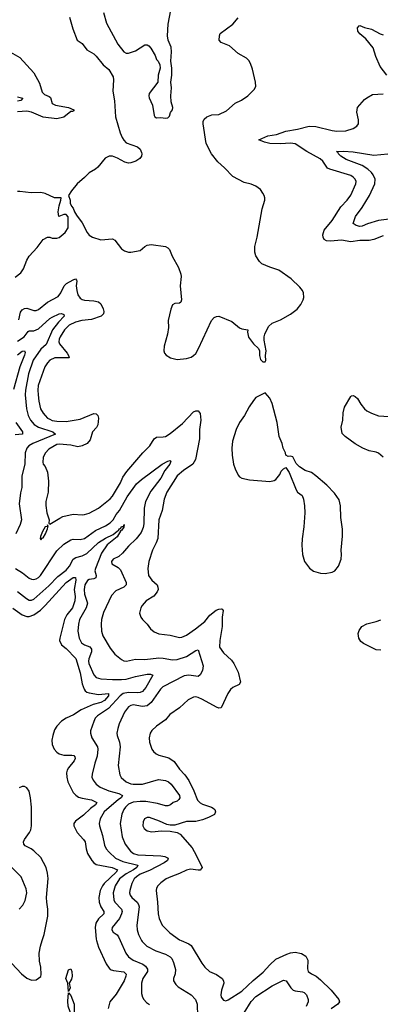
# Model space of a CAD drawing. Header units: inches. Extents: x 1245430 to 1420861, y 606325 to 671315.
# Tile 44 of 256: x 1282668 to 1285786, y 649448 to 657948. Entities that reach past the tile are written whole.
import ezdxf

# ---------------------------------------------------------------- set-up
doc = ezdxf.new("R2010")
doc.units = ezdxf.units.IN
doc.header["$MEASUREMENT"] = 0
doc.layers.add('B2684', color=7, linetype='Continuous')
doc.layers.add('B2685', color=7, linetype='Continuous')

msp = doc.modelspace()

# ---------------------------------------------------------------- linework, layer by layer
at = {"layer": 'B2684', "color": 5}
for points, elevation in [([(1282601.1, 649801.1), (1282685.5, 649710), (1282730, 649672.7), (1282770, 649655.5), (1282810, 649660.5), (1282850, 649686.8), (1282854.8, 649705.2), (1282851.9, 649768.1), (1282840.6, 649820.6), (1282838, 649890), (1282847.9, 649950), (1282863.9, 650000)], 920), ([(1283333, 650000), (1283350, 649940.3), (1283417.3, 649797.3), (1283441, 649761), (1283451.8, 649750), (1283478.6, 649738.6), (1283568.2, 649728.2), (1283587.8, 649707.8), (1283587.3, 649690), (1283571.8, 649650), (1283503.1, 649536.9), (1283449, 649470), (1283432.1, 649412.1)], 920), ([(1283536.3, 650000), (1283587.4, 649890), (1283610, 649858.8), (1283649, 649830), (1283733.6, 649793.6), (1283756.8, 649776.8), (1283772.4, 649752.4), (1283772.8, 649730), (1283732.3, 649670), (1283720.7, 649630), (1283722.4, 649542.4), (1283730.3, 649510), (1283741.7, 649490), (1283764.5, 649464.5), (1283790, 649446.3)], 940), ([(1283721, 650000), (1283726.3, 649990), (1283768.5, 649950), (1283845.5, 649910), (1283930, 649881.3), (1283970, 649856.9), (1283982.9, 649842.9), (1283999.3, 649810), (1284014.7, 649750), (1284011.8, 649710), (1283997.6, 649670), (1283999.5, 649650), (1284018.2, 649618.2), (1284038, 649598), (1284150, 649528.9), (1284189.1, 649490), (1284202.3, 649450), (1284205.1, 649345.1)], 960), ([(1284063.4, 650000), (1284130, 649970.2), (1284150, 649954.9), (1284242, 649802), (1284268.8, 649768.8), (1284310.3, 649730.3), (1284370, 649704.4), (1284419.1, 649670), (1284430.4, 649650), (1284432.4, 649630), (1284412.7, 649570), (1284408.5, 649530), (1284410.7, 649510), (1284430, 649484), (1284450, 649479.1), (1284470, 649485.5), (1284590, 649561.1), (1284686.9, 649653.1), (1284774.3, 649725.7), (1284831, 649790), (1284882.7, 649837.3), (1284978.1, 649881.9), (1285010, 649892.5), (1285050, 649897.2), (1285105.7, 649885.7), (1285142.8, 649862.8), (1285159.3, 649830), (1285155.6, 649755.6), (1285163.8, 649730), (1285190.7, 649710), (1285230.6, 649690), (1285270, 649659.5), (1285362.6, 649570), (1285428.8, 649490), (1285433.1, 649470), (1285420.3, 649450), (1285360.3, 649410)], 980), ([(1284610, 649375.2), (1284668.2, 649471.8), (1284710, 649515.4), (1284850, 649608.3), (1284950, 649656.5), (1284971.7, 649651.7), (1285013.4, 649590), (1285031.4, 649571.4), (1285050, 649564.2), (1285114.8, 649554.8), (1285128.7, 649548.7), (1285149.3, 649529.3), (1285162.4, 649490), (1285161.3, 649470), (1285144.2, 649430)], 960)]:
    msp.add_lwpolyline(points, dxfattribs=dict(at, elevation=elevation))
at = {"layer": 'B2684', "color": 5, "elevation": 880}
for points in [[(1283090, 649558), (1283084.5, 649630), (1283068.7, 649670), (1283090, 649746.8), (1283110, 649755.8), (1283118.2, 649730), (1283121.2, 649690), (1283116, 649664), (1283097.3, 649630), (1283104, 649590)], [(1283150, 649189.4), (1283128.9, 649208.9), (1283125.3, 649230), (1283128.1, 649270), (1283103.9, 649383.9), (1283088.6, 649431.4), (1283084.1, 649475.9), (1283090, 649546), (1283110, 649523), (1283138.6, 649450), (1283139.4, 649330), (1283131.8, 649270), (1283134.3, 649250), (1283150, 649236.9), (1283154.3, 649225.7), (1283156.9, 649203.1)]]:
    msp.add_lwpolyline(points, close=True, dxfattribs=at)
at = {"layer": 'B2685', "color": 5}
for points, elevation in [([(1283393.4, 658010), (1283418.2, 657918.2), (1283517, 657737), (1283570, 657670.5), (1283590, 657659.1), (1283610, 657659.1), (1283670, 657678.9), (1283750, 657730.3), (1283770, 657730.4), (1283783.6, 657723.6), (1283803.4, 657703.4), (1283839.9, 657639.9), (1283850, 657604.7), (1283864.7, 657590), (1283879.6, 657559.6), (1283882, 657530), (1283866, 657470), (1283862.8, 657410), (1283787.7, 657310), (1283784, 657290), (1283787.3, 657272.7), (1283817.1, 657210), (1283830, 657122), (1283838, 657110), (1283850, 657101), (1283890, 657102.8), (1283930, 657098), (1283950, 657102), (1283964, 657116), (1283973.6, 657146.4), (1283988.7, 657170), (1283993.2, 657190), (1283979.3, 657239.3), (1283976.2, 657290), (1283979.6, 657359.6), (1283976, 657410), (1283984, 657470), (1283984, 657530), (1283975.3, 657590), (1283982, 657670), (1283977.2, 657710), (1283952.3, 657770), (1283947, 657810), (1283951.2, 657910), (1283975.1, 658030)], 1040), ([(1283100.3, 657970), (1283127.6, 657870), (1283165.7, 657770), (1283210, 657741.6), (1283250, 657688.5), (1283310, 657653.4), (1283330, 657633.4), (1283390, 657558.7), (1283438.5, 657518.5), (1283475.8, 657455.8), (1283480.2, 657430), (1283473.8, 657330), (1283488.8, 657248.8), (1283495.9, 657110), (1283537, 656970), (1283553.2, 656930), (1283567.7, 656907.7), (1283590, 656886), (1283688.4, 656850), (1283708.8, 656830), (1283722, 656802), (1283725.2, 656790), (1283720.9, 656770), (1283706.7, 656750), (1283673.3, 656726.7), (1283630, 656712.8), (1283610, 656710.8), (1283577.5, 656717.5), (1283512.9, 656752.9), (1283470, 656769.8), (1283441, 656770), (1283406.9, 656753.1), (1283344.7, 656675.3), (1283323.6, 656656.4), (1283270, 656627.3), (1283230, 656586), (1283164.4, 656530), (1283116.3, 656470), (1283091.3, 656430), (1283104.7, 656390), (1283105.4, 656365.4), (1283116.9, 656336.9), (1283130, 656322), (1283141, 656290), (1283159.9, 656259.9), (1283210, 656194.8), (1283252.2, 656110), (1283270, 656088.7), (1283297.3, 656070), (1283371.3, 656048.7), (1283470, 656056.3), (1283490, 656044), (1283550, 655970.4), (1283573.9, 655953.9), (1283610, 655941.1), (1283630, 655940.3), (1283710, 655956.3), (1283750, 655990.7), (1283770, 656000.7), (1283806, 656006), (1283928.9, 655988.9), (1283950, 655978.4), (1283963.6, 655963.6), (1283986.8, 655906.8), (1284040.9, 655810), (1284060.9, 655750), (1284063.6, 655730), (1284055.3, 655650), (1284067.3, 655530), (1284060.7, 655510), (1284050, 655502), (1284010, 655498), (1283990, 655486), (1283975.3, 655450), (1283952.4, 655350), (1283955.3, 655290), (1283947.5, 655232.5), (1283918, 655130), (1283914.8, 655090), (1283921, 655070), (1283933.4, 655053.4), (1283971.3, 655030), (1284030, 655014), (1284110, 655022), (1284150, 655035.5), (1284170, 655048), (1284190, 655067.7), (1284214.7, 655110), (1284327, 655350), (1284350, 655376.3), (1284370, 655385.5), (1284390, 655387.7), (1284503.4, 655343.4), (1284570, 655287.3), (1284590, 655279.1), (1284642, 655270), (1284638.8, 655250), (1284646.6, 655206.6), (1284690, 655151.3), (1284732, 655110), (1284742, 655090), (1284742, 655050), (1284750, 655014), (1284770, 654994), (1284790, 654994), (1284795.3, 655004.7), (1284794, 655050), (1284799, 655090), (1284782, 655182), (1284781.2, 655210), (1284787.2, 655232.8), (1284820.1, 655299.9), (1284850, 655327.3), (1284923.6, 655356.4), (1285010, 655406), (1285067.3, 655450), (1285098.4, 655490), (1285118.4, 655530), (1285125.1, 655550), (1285121.6, 655590), (1285113.3, 655610), (1285090, 655639.5), (1285016.2, 655710), (1284910, 655786.6), (1284831, 655811), (1284761, 655841), (1284740.9, 655860.9), (1284709.6, 655910), (1284701.1, 655941.1), (1284701.3, 655990), (1284721.3, 656070), (1284764.2, 656315.8), (1284787, 656390), (1284787, 656410), (1284780.9, 656430), (1284771.5, 656451.5), (1284750, 656481.2), (1284710, 656512), (1284670, 656527.6), (1284610, 656542), (1284510, 656594.3), (1284438.7, 656670), (1284380.3, 656720.3), (1284325.7, 656790), (1284280.2, 656880.2), (1284255.1, 657050), (1284254.5, 657070), (1284262.6, 657090), (1284286.3, 657110), (1284330, 657125.8), (1284390, 657130.2), (1284457.5, 657162.5), (1284530, 657227.4), (1284585.6, 657254.4), (1284642, 657290), (1284694.5, 657345.5), (1284709.4, 657370), (1284707, 657410), (1284680.1, 657520.1), (1284664, 657570), (1284650, 657596.2), (1284630, 657616.3), (1284557, 657657), (1284481.1, 657721.1), (1284409, 657750), (1284392.7, 657770), (1284394.5, 657810), (1284402.9, 657830), (1284511.5, 657910), (1284556.8, 657963.2)], 1020), ([(1285843.5, 657470), (1285783.7, 657543.7), (1285746.9, 657630), (1285724.8, 657704.8), (1285662.3, 657782.3), (1285610, 657826), (1285592, 657850), (1285590, 657878), (1285603.8, 657896.2), (1285610, 657899.3), (1285650, 657880.5), (1285710, 657867.3), (1285785.2, 657825.3), (1285810, 657818.4)], 980), ([(1282590, 657666.4), (1282670, 657621.5), (1282790.2, 657490), (1282839.4, 657399.4), (1282863.1, 657323.1), (1282882.4, 657302.4), (1282924.2, 657284.2), (1282935, 657275), (1282950, 657225.2), (1282978, 657210), (1283089.4, 657189.4), (1283136.5, 657170), (1283137.3, 657162.7), (1283124.1, 657155.9), (1283110, 657155.4), (1283050, 657107), (1282990, 657092.5), (1282870, 657107.7), (1282770, 657150.3), (1282730, 657158.9), (1282650, 657152)], 980), ([(1285810, 656081.2), (1285730.7, 656049.3), (1285690, 656041), (1285610, 656041.8), (1285530.2, 656029.8), (1285450, 656045.6), (1285356.1, 656036.1), (1285320.1, 656040.1), (1285301.2, 656050), (1285291.8, 656071.8), (1285289.6, 656090), (1285302, 656130), (1285370, 656214.3), (1285446.2, 656333.8), (1285499.8, 656390), (1285530, 656434), (1285573.8, 656530), (1285576.1, 656550), (1285569.8, 656570), (1285552.3, 656590), (1285530, 656602.9), (1285350, 656658.1), (1285330, 656667.8), (1285287.8, 656727.8), (1285266.8, 656746.8), (1285150, 656810.5), (1285050, 656876.7), (1285010, 656882.4), (1284922.5, 656877.5), (1284830, 656879.7), (1284785.2, 656890), (1284736, 656910), (1284815.1, 656944.9), (1284890, 656957.6), (1284970, 656985.9), (1285070, 657003.1), (1285170, 657029.5), (1285230, 657027.5), (1285370, 656992.4), (1285410, 656987.2), (1285488, 656990), (1285550, 657008.7), (1285583.7, 657030), (1285597, 657050), (1285596.6, 657083.4), (1285583, 657150), (1285587.8, 657190), (1285650, 657258.8), (1285670, 657274.8), (1285718.6, 657301.4), (1285810, 657307.3)], 980), ([(1282650, 657282.8), (1282694.8, 657270), (1282678.8, 657250), (1282650, 657243.4)], 960), ([(1285886.8, 656230), (1285770, 656215.5), (1285675.2, 656184.8), (1285630, 656165.2), (1285610, 656161.8), (1285577.6, 656170), (1285551.6, 656190), (1285570.7, 656250), (1285630, 656325.7), (1285692.7, 656430), (1285739.1, 656530), (1285740.5, 656570), (1285724.1, 656610), (1285710.5, 656630), (1285678.1, 656658.1), (1285630, 656688), (1285490, 656741.7), (1285444.7, 656770), (1285424.7, 656790), (1285420.9, 656800.9), (1285407.3, 656810), (1285466.5, 656813.5), (1285550, 656807.8), (1285730, 656777.4), (1285850, 656789.4)], 960), ([(1282630, 655726), (1282677.7, 655762.3), (1282702.8, 655797.2), (1282730, 655871.8), (1282750, 655906.4), (1282819.7, 655980.3), (1282870, 656050.7), (1282910, 656072), (1282930, 656072), (1282950, 656062), (1282990, 656062), (1283010, 656066.8), (1283062, 656110), (1283088.7, 656150), (1283087.3, 656247.3), (1283070, 656266), (1283050, 656266), (1283008, 656250), (1283000.9, 656290), (1283010, 656342), (1283025.2, 656390), (1283026, 656410), (1282970, 656411.6), (1282890, 656447.8), (1282850, 656457.4), (1282766.6, 656453.4), (1282670, 656466.3), (1282650, 656466)], 1020), ([(1282662, 655358), (1282676.9, 655423.1), (1282690, 655444), (1282710, 655455.6), (1282730, 655457.5), (1282790, 655438.5), (1282810, 655439), (1282830, 655446.7), (1282910, 655508.6), (1283001.3, 655558.7), (1283023.6, 655590), (1283052.7, 655650), (1283072.4, 655670), (1283130, 655703.8), (1283150, 655710.2), (1283159.1, 655699.1), (1283162.4, 655690), (1283158, 655650), (1283161.5, 655610), (1283172.1, 655572.1), (1283190, 655545.5), (1283210, 655532), (1283230, 655526), (1283310, 655520.5), (1283350, 655512.9), (1283370, 655494.5), (1283391.2, 655451.2), (1283396.1, 655430), (1283393, 655410), (1283372.4, 655387.6), (1283290, 655359.4), (1283204.9, 655350), (1283150, 655337.4), (1283095.5, 655310), (1283056.3, 655270), (1283018.1, 655210), (1283010.1, 655190), (1283007.8, 655167.8), (1283011.9, 655150), (1283080.2, 655070), (1283091.5, 655050), (1283094.8, 655030), (1282971.6, 655028.4), (1282930, 655008.1), (1282910, 654986.8), (1282886.4, 654950), (1282829.6, 654790), (1282825, 654750), (1282827.5, 654710), (1282834.4, 654654.4), (1282849.4, 654590), (1282870, 654550.3), (1282887.6, 654530), (1282910, 654509.4), (1282930, 654498.4), (1282950, 654488.9), (1282990, 654481.6), (1283070, 654478.6), (1283190, 654500.6), (1283310, 654547.6), (1283330, 654544.9), (1283342.6, 654530), (1283349.1, 654509.1), (1283343.5, 654450), (1283331.4, 654428.6), (1283298, 654390), (1283277.7, 654322.3), (1283251.2, 654288.8), (1283210, 654268.4), (1283170, 654260.2), (1283110, 654275.2), (1283010, 654284.2), (1282990, 654279.9), (1282919, 654241), (1282891, 654210), (1282880.6, 654190), (1282872.2, 654170), (1282867.9, 654127.9), (1282872.1, 654112.1), (1282890, 654090.7), (1282910, 654042.8), (1282916.5, 653963.5), (1282915.5, 653870), (1282893.8, 653790), (1282893.9, 653753.9), (1282904, 653690), (1282923, 653630), (1282921, 653601), (1282930, 653592), (1283014.1, 653645.9), (1283041.6, 653658.4), (1283130, 653678), (1283210, 653672.6), (1283230, 653675.3), (1283270, 653689.1), (1283350, 653730.3), (1283450, 653811.7), (1283470, 653833.4), (1283539.8, 653950), (1283561.5, 653998.5), (1283593.6, 654046.4), (1283732.2, 654207.8), (1283793, 654270), (1283831.8, 654330), (1283850, 654344.9), (1283910, 654345.8), (1283930, 654351.2), (1283970, 654376), (1284076.7, 654463.3), (1284170, 654562.8), (1284190, 654572.8), (1284210, 654572.4), (1284228.2, 654548.2), (1284235.5, 654490), (1284222.4, 654410), (1284223.3, 654330), (1284188.1, 654150), (1284164.6, 654110), (1284083.2, 654056.8), (1284029.4, 654010), (1283940.2, 653870), (1283916.3, 653810), (1283899, 653710), (1283871, 653630), (1283861.6, 653470), (1283849.3, 653430.7), (1283816.9, 653370), (1283785.7, 653270), (1283775.3, 653210), (1283783.1, 653150), (1283810, 653110.5), (1283856.4, 653070), (1283863.7, 653050), (1283864.2, 653030), (1283856.5, 653010), (1283828.4, 652971.6), (1283763, 652930), (1283728.2, 652890), (1283714.9, 652870), (1283705.1, 652825.1), (1283717.1, 652790), (1283730, 652770.7), (1283770.3, 652730.3), (1283799.3, 652690), (1283830, 652663.7), (1283870, 652645.3), (1283970, 652635.6), (1284050, 652613.4), (1284070, 652616.5), (1284110, 652634.9), (1284189.6, 652690), (1284268.2, 652751.8), (1284313.1, 652806.9), (1284368.4, 652851.6), (1284390, 652860.3), (1284410, 652863.1), (1284419.3, 652859.3), (1284426.4, 652846.4), (1284417.8, 652790), (1284418.4, 652710), (1284399, 652590), (1284395.2, 652530), (1284430, 652481.3), (1284498.4, 652418.4), (1284520.6, 652390), (1284555.8, 652315.8), (1284578.3, 652230), (1284565.8, 652210), (1284510, 652183.6), (1284490, 652164.6), (1284468.1, 652130), (1284410, 652008.4), (1284390, 652005.6), (1284370, 652013.3), (1284250, 652079.3), (1284210, 652096.8), (1284190, 652102), (1284170, 652101), (1284124.8, 652075.2), (1284050, 652006.6), (1283965.3, 651950), (1283930, 651903), (1283850.4, 651850), (1283810, 651812.7), (1283797.1, 651790), (1283788.5, 651750), (1283790.4, 651710), (1283810, 651651), (1283825.5, 651630), (1283847.3, 651610), (1283870, 651598.4), (1283956.5, 651576.5), (1284004.1, 651544.1), (1284050, 651479.5), (1284096.9, 651430), (1284130, 651381.3), (1284174.2, 651290), (1284204.4, 651210), (1284227.6, 651187.6), (1284250, 651175), (1284327.3, 651150), (1284341.5, 651141.5), (1284354.4, 651130), (1284361.6, 651110), (1284352.8, 651087.2), (1284300.4, 651059.6), (1284250, 651040.3), (1284190, 651027.1), (1284110, 651027.1), (1284010, 650995.8), (1283970, 650995.1), (1283940.5, 651000.5), (1283877.2, 651030), (1283790, 651060.5), (1283770, 651060.5), (1283748.4, 651050), (1283736.7, 651023.3), (1283734, 650990), (1283744.5, 650964.5), (1283770, 650944.9), (1283810, 650937.6), (1283894.8, 650945.2), (1283970, 650942), (1284030, 650930.6), (1284056.7, 650916.7), (1284158.3, 650798.3), (1284195.3, 650735.3), (1284247.2, 650630), (1284230, 650607), (1284210, 650605.5), (1284145.7, 650614.3), (1284110, 650606.2), (1284050, 650576.1), (1283975.5, 650550), (1283934.9, 650530), (1283890, 650497.7), (1283862.6, 650470), (1283851.8, 650450), (1283848.9, 650430), (1283861.2, 650330), (1283864.4, 650230), (1283872.9, 650190), (1283901.1, 650130), (1283965.4, 650065.4), (1284050, 650006), (1284063.4, 650000)], 980), ([(1282650, 655173.6), (1282708.6, 655211.4), (1282742.6, 655257.4), (1282750, 655262.2), (1282790, 655263.1), (1282830, 655278.2), (1282930, 655367.8), (1282950, 655380.7), (1283010, 655408.2), (1283031.2, 655411.2), (1283050, 655404), (1283054.2, 655390), (1283002.8, 655337.2), (1282952.8, 655270), (1282896.4, 655143.6), (1282850, 655104.2), (1282785.6, 655010), (1282745, 654890), (1282717.3, 654750), (1282716.6, 654710), (1282726.8, 654590), (1282742, 654530), (1282763, 654490), (1282794.9, 654454.9), (1282830.9, 654430.9), (1282954.4, 654390), (1282979.1, 654370), (1282780.7, 654290), (1282748.9, 654270), (1282729.5, 654250.5), (1282715.8, 654210), (1282713.5, 654110), (1282687.5, 654010), (1282686.7, 653910), (1282676, 653864), (1282664.1, 653770), (1282683, 653630), (1282673.4, 653590), (1282635.4, 653510)], 960), ([(1282650, 655054.6), (1282690, 655087.3), (1282710.3, 655090), (1282715.7, 655075.8), (1282711.4, 655051.4), (1282668.8, 654951.2), (1282614.3, 654754.3)], 940), ([(1285810.6, 654170.6), (1285770, 654205.7), (1285750, 654215.3), (1285690, 654227.4), (1285636.3, 654250), (1285570, 654287.9), (1285482, 654350), (1285456.9, 654376.9), (1285447.4, 654430), (1285463.1, 654490), (1285466.1, 654553.9), (1285477.8, 654602.2), (1285530, 654694), (1285538, 654702), (1285550, 654704.7), (1285570, 654694.8), (1285590, 654677.3), (1285616.5, 654630), (1285648.9, 654590), (1285670, 654572), (1285710, 654550.4), (1285770, 654528.9), (1285910, 654518.6)], 980), ([(1282635.7, 654470), (1282692.8, 654390), (1282692, 654370), (1282630, 654364.6)], 940), ([(1282632.4, 653210), (1282692.1, 653172.1), (1282750, 653126.7), (1282770, 653116.9), (1282790, 653115.2), (1282810, 653121.1), (1282830, 653132.2), (1282847.8, 653150), (1282990, 653362.3), (1283050, 653420.7), (1283110, 653456.5), (1283130, 653463.5), (1283190, 653460.2), (1283230, 653470.2), (1283322.8, 653537.2), (1283410, 653578.2), (1283450, 653603.5), (1283476.4, 653630), (1283503.8, 653676.2), (1283530.9, 653710), (1283596.7, 653830), (1283677.9, 653942.1), (1283720.8, 653979.2), (1283901.6, 654110), (1283950, 654137.4), (1283970, 654142), (1283975.8, 654135.8), (1283967.2, 654110), (1283924.2, 654055.8), (1283890.1, 653990), (1283801.1, 653878.9), (1283757, 653790), (1283743.3, 653730), (1283742.8, 653597.2), (1283735.3, 653564.7), (1283717.5, 653522.5), (1283674.2, 653465.8), (1283610, 653404.2), (1283558, 653342), (1283524.9, 653315.1), (1283477.3, 653290), (1283461.6, 653270), (1283464.9, 653250), (1283520.3, 653220.3), (1283539.3, 653199.3), (1283590.2, 653090), (1283590.3, 653070), (1283570, 653048.8), (1283501, 653019), (1283462.4, 652977.6), (1283392.8, 652830), (1283376.8, 652770), (1283371.9, 652730), (1283375.6, 652670), (1283388.4, 652630), (1283450, 652521.6), (1283492.2, 652470), (1283550, 652424.6), (1283570, 652414.6), (1283591.7, 652411.7), (1283670, 652427.8), (1283750, 652425.4), (1283870, 652437.8), (1283910, 652436.8), (1283990, 652422.5), (1284030, 652423.9), (1284110, 652449.4), (1284190, 652502.8), (1284210, 652507.7), (1284253.6, 652370), (1284250, 652328.7), (1284230, 652292), (1284210, 652279.4), (1284130, 652288.6), (1284090, 652284.1), (1283905.2, 652190), (1283884.7, 652170), (1283805.8, 652054.2), (1283770, 652025.2), (1283730, 652019.5), (1283650, 652032.1), (1283630, 652028.7), (1283610, 652017.2), (1283574.7, 651970), (1283528.2, 651870), (1283515.5, 651830), (1283509.2, 651790), (1283511.3, 651770), (1283530.9, 651710.9), (1283538.4, 651670), (1283520.2, 651510), (1283533.6, 651430), (1283546.9, 651406.9), (1283590, 651369.3), (1283630, 651351), (1283650, 651348.1), (1283730, 651348.8), (1283869, 651389), (1283930, 651380.8), (1283954.9, 651370), (1283978.3, 651350), (1284049.4, 651250), (1284051.7, 651230), (1284044.9, 651215.1), (1284030, 651201.8), (1283996.3, 651190), (1283971.2, 651168.8), (1283950, 651161.5), (1283930, 651161.1), (1283861.1, 651181.1), (1283758.5, 651198.5), (1283710, 651199.8), (1283650, 651192.5), (1283610, 651174.5), (1283582.5, 651150), (1283568.6, 651130), (1283551.8, 651090), (1283538.4, 651010), (1283554.4, 650894.4), (1283579.7, 650830), (1283625.2, 650770), (1283651.8, 650750), (1283690, 650737.6), (1283889.6, 650729.6), (1283923.7, 650723.7), (1283953.4, 650710), (1283945.5, 650690), (1283918, 650670), (1283790, 650604.3), (1283710, 650570.4), (1283679.3, 650550), (1283658.6, 650530), (1283637.1, 650490), (1283620.2, 650430), (1283618.2, 650410), (1283622.4, 650390), (1283636.9, 650370), (1283683.2, 650330), (1283696, 650310), (1283701.7, 650290), (1283681.1, 650130), (1283683.2, 650090), (1283694.7, 650050), (1283721, 650000)], 960), ([(1282650, 653011.8), (1282726.5, 652950), (1282750, 652937.7), (1282770, 652936.8), (1282790, 652945.2), (1282919.6, 653060.4), (1282999, 653141), (1283070, 653197.4), (1283098.8, 653230), (1283131, 653290), (1283154.3, 653305.7), (1283210, 653320.7), (1283250, 653340.9), (1283350, 653435.7), (1283410, 653471.4), (1283476.4, 653503.6), (1283510, 653532.6), (1283523, 653537), (1283530, 653551.6), (1283542.7, 653557.3), (1283550, 653573.4), (1283566, 653574), (1283571, 653590), (1283570, 653566), (1283550, 653539.5), (1283542.8, 653537.2), (1283510, 653485.1), (1283426, 653414), (1283376, 653344), (1283322.8, 653210), (1283318.8, 653190), (1283331, 653150), (1283327.6, 653130), (1283310, 653121.2), (1283270, 653114.3), (1283254, 653106), (1283232.3, 653070), (1283225.4, 653030), (1283229.1, 652990), (1283256, 652910), (1283243.8, 652870), (1283186.1, 652770), (1283176.1, 652730), (1283171.7, 652670), (1283183, 652610), (1283204.2, 652570), (1283230, 652551.1), (1283275.2, 652535.2), (1283290, 652512.7), (1283288.2, 652490), (1283266.5, 652430), (1283263.5, 652410), (1283266.7, 652390), (1283310, 652292.2), (1283330.2, 652270.2), (1283370, 652258.2), (1283470.8, 652250.8), (1283550, 652251.1), (1283590, 652256.1), (1283670, 652278.9), (1283770, 652297.2), (1283798.8, 652298.8), (1283819.3, 652290), (1283758.3, 652181.7), (1283730, 652148), (1283710, 652138.6), (1283690, 652136.1), (1283610, 652141.2), (1283563.5, 652130), (1283537.3, 652110), (1283437.3, 652002.7), (1283340.1, 651939.9), (1283322, 651918), (1283308.1, 651890), (1283281.5, 651810), (1283280.3, 651790), (1283291.3, 651750), (1283341.2, 651670), (1283345.2, 651650), (1283337.8, 651590), (1283317.7, 651530), (1283294.1, 651434.1), (1283292.9, 651410), (1283303.5, 651383.5), (1283328.5, 651348.5), (1283363.9, 651323.9), (1283440.4, 651290), (1283526.8, 651266.8), (1283558.3, 651250), (1283545.5, 651230), (1283523.3, 651216.7), (1283399.3, 651110), (1283364.5, 651050), (1283356.2, 651010), (1283359.2, 650990), (1283384.3, 650904.3), (1283401, 650821), (1283417.2, 650790), (1283440.7, 650760.7), (1283498, 650710), (1283561.6, 650681.6), (1283690.2, 650650), (1283680.8, 650630), (1283653.5, 650610), (1283590, 650575.7), (1283531.8, 650530), (1283492.5, 650470), (1283477, 650410), (1283482, 650350), (1283491.8, 650330), (1283549.4, 650270), (1283553.5, 650250), (1283549.5, 650230), (1283530.1, 650189.9), (1283469.2, 650110), (1283464.4, 650090), (1283477.4, 650070), (1283510, 650046.7), (1283522.4, 650030), (1283536.3, 650000)], 940), ([(1282610, 652869.3), (1282690, 652810.1), (1282730, 652797.4), (1282750, 652796.8), (1282790, 652809.5), (1282847.1, 652850), (1282888.6, 652890), (1283069.9, 653090), (1283130, 653133.4), (1283150, 653133.7), (1283152.5, 653110), (1283138, 653030), (1283148.4, 652970), (1283145.2, 652930), (1283124.8, 652870), (1283077.1, 652810), (1283054.6, 652770), (1283014.5, 652610), (1283013.8, 652590), (1283030.8, 652550.8), (1283070, 652520.2), (1283153.1, 652433.1), (1283190.9, 652310), (1283210, 652215.8), (1283225.1, 652170), (1283234.9, 652154.9), (1283250, 652143.6), (1283270, 652136.6), (1283350, 652121.3), (1283435.3, 652130), (1283435.4, 652110), (1283402.1, 652070), (1283370, 652054.8), (1283304.1, 652035.9), (1283200.2, 651990), (1283133.4, 651946.6), (1283070, 651918.5), (1283030, 651892), (1282990, 651849.8), (1282970, 651817.2), (1282954.7, 651770), (1282947.3, 651727.3), (1282950.1, 651690), (1282967.6, 651650), (1282990, 651623.9), (1283009.2, 651610), (1283050, 651600.1), (1283120.2, 651600.2), (1283135.6, 651595.6), (1283145.2, 651585.3), (1283147.9, 651570), (1283139.7, 651550), (1283090.2, 651490), (1283079.4, 651470), (1283074.5, 651445.5), (1283075.9, 651410), (1283086, 651370), (1283130, 651278), (1283152.8, 651252.8), (1283177.1, 651237.1), (1283207.2, 651227.2), (1283290, 651212.5), (1283335.3, 651190), (1283323.5, 651170), (1283280.6, 651139.4), (1283218.8, 651081.2), (1283151.5, 651030), (1283137.4, 651010), (1283136.9, 650990), (1283164.7, 650930), (1283220.7, 650870), (1283233.4, 650850), (1283242.1, 650790), (1283253.5, 650750), (1283291.8, 650690), (1283310, 650669.4), (1283330, 650656.1), (1283468.4, 650628.4), (1283514, 650610), (1283503, 650590), (1283397.8, 650490), (1283383.6, 650470), (1283365.5, 650430), (1283353.1, 650370), (1283354.3, 650330), (1283369.6, 650290), (1283396.6, 650250), (1283396.5, 650230), (1283350, 650186.5), (1283327.4, 650150), (1283322.3, 650110), (1283330.1, 650010.1), (1283333, 650000)], 920), ([(1285790, 652504.3), (1285750, 652508.1), (1285641.6, 652561.6), (1285618.8, 652578.8), (1285601.3, 652610), (1285595.4, 652650), (1285603.6, 652676.4), (1285627.6, 652710), (1285670, 652733.8), (1285750, 652751.8), (1285790, 652766.7)], 980), ([(1282863.9, 650000), (1282879.9, 650050), (1282911.8, 650210), (1282912.7, 650270), (1282902.2, 650330), (1282901, 650370), (1282914.9, 650534.9), (1282910, 650580.9), (1282896.6, 650630), (1282850, 650714.3), (1282790, 650774.5), (1282768.3, 650790), (1282715.1, 650815.1), (1282703.5, 650830), (1282702.3, 650850), (1282709.8, 650870), (1282753.3, 650930), (1282765, 650955), (1282771.6, 650988.4), (1282770.9, 651150.9), (1282762.7, 651230), (1282750, 651289.4), (1282730, 651317.4), (1282710, 651328), (1282690, 651329.6), (1282662.6, 651317.4)], 920), ([(1282665.1, 650270), (1282696.8, 650303.2), (1282715.3, 650344.7), (1282729.7, 650410), (1282724.9, 650444.9), (1282682.4, 650550), (1282561.5, 650670)], 940)]:
    msp.add_lwpolyline(points, dxfattribs=dict(at, elevation=elevation))
for points, elevation in [([(1284790, 654728), (1284710, 654686), (1284690, 654660.9), (1284653.3, 654606.7), (1284611.5, 654530), (1284568.2, 654470), (1284539.3, 654410), (1284508.4, 654310), (1284501.2, 654250), (1284504.9, 654190), (1284518, 654110), (1284530, 654071), (1284556.7, 654016.7), (1284570, 654002), (1284590, 653990.5), (1284656.1, 653976.1), (1284830, 653960.5), (1284868, 653970), (1284881.5, 653978.5), (1284918, 654022), (1284930, 654051.3), (1284950, 654072), (1284970, 654082), (1284998, 654038), (1285058, 653890), (1285071.3, 653870), (1285110, 653842), (1285121, 653810), (1285130.7, 653750.7), (1285134, 653690), (1285124.9, 653570), (1285110, 653466), (1285108.7, 653411.3), (1285114, 653330), (1285130, 653271), (1285172.8, 653212.8), (1285207.9, 653187.9), (1285270, 653170.8), (1285310, 653167.7), (1285370, 653177.3), (1285394, 653190), (1285425.2, 653230), (1285447, 653290), (1285451.8, 653330), (1285447.6, 653370), (1285459.6, 653490), (1285459.6, 653550), (1285446, 653650), (1285441.6, 653750), (1285430, 653802), (1285390, 653860.9), (1285322.7, 653930), (1285230, 654009.2), (1285190, 654039.3), (1285137.5, 654057.5), (1285087, 654087), (1285057.5, 654117.5), (1285030, 654173.2), (1285010, 654179), (1284990, 654178), (1284970, 654188), (1284965.2, 654210), (1284946.6, 654250), (1284937.6, 654290), (1284913, 654350), (1284894.3, 654470), (1284850, 654635.3), (1284830, 654682)], 1020), ([(1282910, 653586), (1282906, 653574), (1282890, 653568.7), (1282865.5, 653530), (1282847.7, 653487.7), (1282844.9, 653470), (1282850, 653458), (1282864.7, 653475.3), (1282870, 653476), (1282891.8, 653510), (1282910, 653554), (1282914.6, 653574.6)], 980)]:
    msp.add_lwpolyline(points, close=True, dxfattribs=dict(at, elevation=elevation))

doc.saveas('drawing.dxf')
